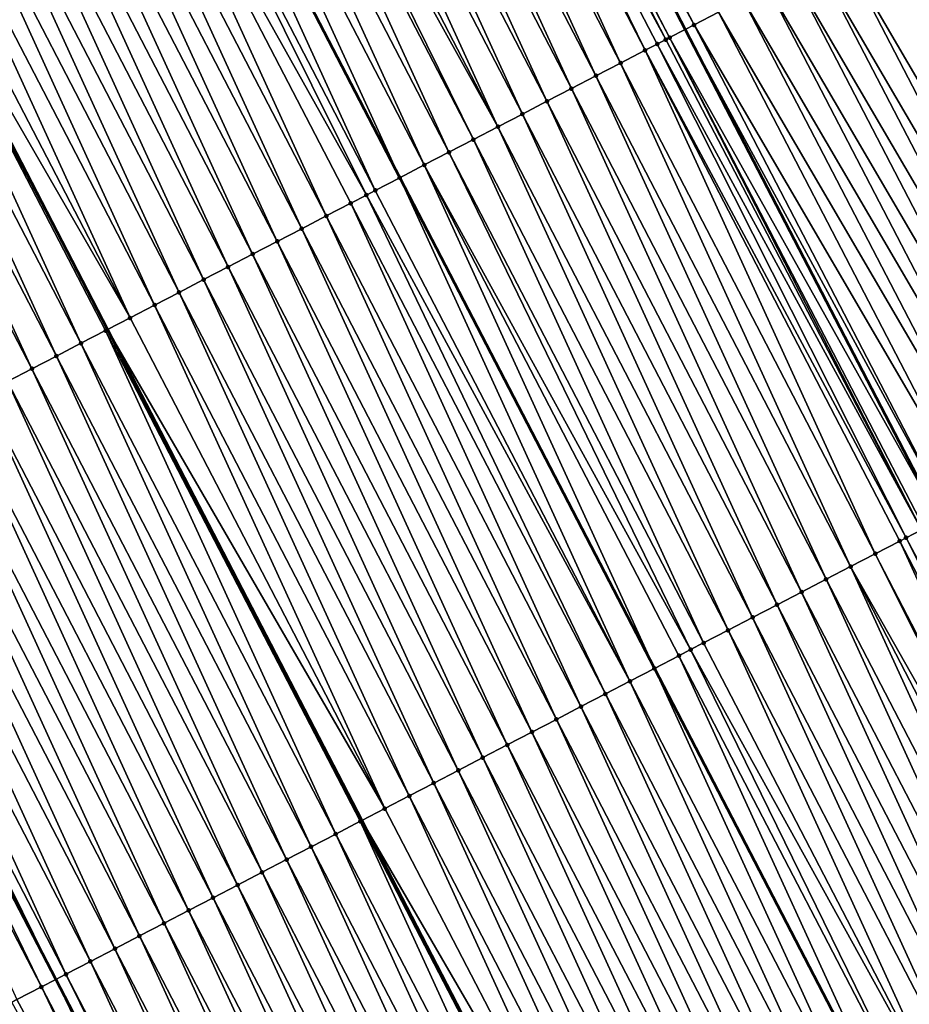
# Model space of a CAD drawing. Header units: feet. Extents: x 2007189 to 2022806, y 818621 to 837694.
# Tile 173 of 256: x 2012194 to 2012227, y 825257 to 825292. Entities that reach past the tile are written whole.
import ezdxf

# ---------------------------------------------------------------- set-up
doc = ezdxf.new("R2010")
doc.units = ezdxf.units.FT
doc.header["$MEASUREMENT"] = 0
for name, color, linetype, lineweight in [('EP_Travel Lane', 172, 'Continuous', 53), ('Road Shots', 141, 'Continuous', 100), ('Road X-Section', 40, 'Continuous', 13), ('STRIPING', 60, 'Continuous', 53)]:
    doc.layers.add(name, color=color, linetype=linetype, lineweight=lineweight)
doc.layers.add('I-77-MM17-21_SB-Surface-Border', color=7, linetype='Continuous')
doc.layers.add('I-77-MM17-21_SB-Surface-TIN', color=7, linetype='Continuous')

msp = doc.modelspace()

# ---------------------------------------------------------------- linework, layer by layer
at = {"layer": 'EP_Travel Lane'}
for points in [[(2012144.717475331, 825433.9908652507, 325.8341106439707), (2012153.948637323, 825416.2486762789, 325.81122153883), (2012163.174667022, 825398.4914137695, 325.7687857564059), (2012172.391940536, 825380.7417906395, 325.74865631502), (2012181.609078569, 825362.9924284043, 325.673893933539), (2012190.8262307, 825345.243039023, 325.6048285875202), (2012200.043365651, 825327.4936827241, 325.5288442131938), (2012209.260479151, 825309.7443677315, 325.4441876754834), (2012218.477528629, 825291.9951760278, 325.3337333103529), (2012227.694541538, 825274.2460547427, 325.2085426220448), (2012236.911523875, 825256.4969923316, 325.0710014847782), (2012246.128519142, 825238.7479050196, 324.9386872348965), (2012255.353109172, 825221.0193701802, 324.7356079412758), (2012264.589693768, 825203.2806514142, 324.5751162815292), (2012273.826087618, 825185.542298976, 324.3751777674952)], [(2012112.659031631, 825417.3107985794, 325.695020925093), (2012121.888690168, 825399.5678778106, 325.5895691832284), (2012131.108359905, 825381.8414221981, 325.46556005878), (2012140.336393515, 825364.0979099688, 325.3591503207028), (2012149.564379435, 825346.3544894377, 325.2335476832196), (2012158.792307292, 825328.6111805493, 325.084540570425), (2012168.020313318, 825310.8677213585, 324.9670004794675), (2012177.248308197, 825293.1242835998, 324.8450105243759), (2012186.476290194, 825275.3808706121, 324.7178063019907), (2012195.704263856, 825257.6374736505, 324.5872327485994), (2012204.932280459, 825239.8939941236, 324.473990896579), (2012214.160172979, 825222.1507531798, 324.3107576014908), (2012223.405906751, 825204.3912408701, 324.1559460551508), (2012232.643838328, 825186.6533588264, 323.9839653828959)]]:
    msp.add_polyline3d(points, dxfattribs=at)
at = {"layer": 'I-77-MM17-21_SB-Surface-Border', "color": 3, "linetype": 'Continuous', "lineweight": -3}
msp.add_polyline3d([(2012158.707998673, 825418.7251280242, 325.5907426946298), (2012167.935548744, 825400.9649492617, 325.5643436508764), (2012178.040188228, 825383.6763791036, 325.5030787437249), (2012186.369965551, 825365.4659280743, 325.4758044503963), (2012196.474467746, 825348.1776222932, 325.3591922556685), (2012206.579006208, 825330.8892466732, 325.2572150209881), (2012215.79608026, 825313.1399948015, 325.1587640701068), (2012224.12574696, 825294.9297567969, 325.0869067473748), (2012234.23009017, 825277.641757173, 324.906204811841), (2012242.559729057, 825259.4315727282, 324.8231090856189), (2012251.776709, 825241.6825020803, 324.6867344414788), (2012260.99748589, 825223.9612822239, 324.4923083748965), (2012270.234014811, 825206.2226768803, 324.3197628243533), (2012279.470422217, 825188.4843049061, 324.1220730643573)], dxfattribs=at)
at = {"layer": 'I-77-MM17-21_SB-Surface-TIN', "color": 128, "linetype": 'Continuous', "lineweight": -3}
for points in [[(2012208.69700543, 825309.4517514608, 325.4454965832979), (2012218.477528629, 825291.9951760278, 325.3337333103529), (2012209.260479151, 825309.7443677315, 325.4441876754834)], [(2012218.801518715, 825292.1634243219, 325.3333549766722), (2012209.584473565, 825309.9126205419, 325.4434350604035), (2012209.260479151, 825309.7443677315, 325.4441876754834)], [(2012218.801518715, 825292.1634243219, 325.3333549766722), (2012209.260479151, 825309.7443677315, 325.4441876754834), (2012218.477528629, 825291.9951760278, 325.3337333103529)], [(2012218.801518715, 825292.1634243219, 325.3333549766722), (2012219.688878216, 825292.6245026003, 325.2874927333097), (2012209.584473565, 825309.9126205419, 325.4434350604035)], [(2012217.777017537, 825291.6313992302, 325.334693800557), (2012208.604862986, 825309.4039018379, 325.4456014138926), (2012208.234233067, 825309.211446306, 325.4439132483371)], [(2012217.914048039, 825291.7025601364, 325.334391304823), (2012208.69700543, 825309.4517514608, 325.4454965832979), (2012208.604862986, 825309.4039018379, 325.4456014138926)], [(2012217.777017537, 825291.6313992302, 325.334693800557), (2012217.914048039, 825291.7025601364, 325.334391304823), (2012208.604862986, 825309.4039018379, 325.4456014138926)], [(2012217.914048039, 825291.7025601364, 325.334391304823), (2012218.477528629, 825291.9951760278, 325.3337333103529), (2012208.69700543, 825309.4517514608, 325.4454965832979)], [(2012217.02655737, 825291.2417344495, 325.3273669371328), (2012208.234233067, 825309.211446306, 325.4439132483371), (2012207.809516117, 825308.9909231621, 325.4390192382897)], [(2012217.02655737, 825291.2417344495, 325.3273669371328), (2012217.467497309, 825291.4706755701, 325.3333360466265), (2012208.234233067, 825309.211446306, 325.4439132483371)], [(2012217.467497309, 825291.4706755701, 325.3333360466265), (2012217.777017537, 825291.6313992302, 325.334693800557), (2012208.234233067, 825309.211446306, 325.4439132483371)], [(2012216.139045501, 825290.7809495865, 325.3117950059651), (2012207.809516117, 825308.9909231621, 325.4390192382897), (2012206.922003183, 825308.5301403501, 325.4230180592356)], [(2012216.139045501, 825290.7809495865, 325.3117950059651), (2012217.02655737, 825291.2417344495, 325.3273669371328), (2012207.809516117, 825308.9909231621, 325.4390192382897)], [(2012215.25152267, 825290.3201858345, 325.2918029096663), (2012206.922003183, 825308.5301403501, 325.4230180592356), (2012206.034489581, 825308.0693588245, 325.406747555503)], [(2012215.25152267, 825290.3201858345, 325.2918029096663), (2012216.139045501, 825290.7809495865, 325.3117950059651), (2012206.922003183, 825308.5301403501, 325.4230180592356)], [(2012214.364011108, 825289.8594003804, 325.2763547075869), (2012206.034489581, 825308.0693588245, 325.406747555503), (2012205.146976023, 825307.6085772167, 325.3904942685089)], [(2012214.364011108, 825289.8594003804, 325.2763547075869), (2012215.25152267, 825290.3201858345, 325.2918029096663), (2012206.034489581, 825308.0693588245, 325.406747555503)], [(2012213.47650062, 825289.3986128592, 325.2613393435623), (2012205.146976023, 825307.6085772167, 325.3904942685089), (2012204.259462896, 825307.1477947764, 325.374415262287)], [(2012213.47650062, 825289.3986128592, 325.2613393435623), (2012214.364011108, 825289.8594003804, 325.2763547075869), (2012205.146976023, 825307.6085772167, 325.3904942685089)], [(2012212.588983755, 825288.9378376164, 325.2437531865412), (2012204.259462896, 825307.1477947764, 325.374415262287), (2012203.371955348, 825306.6870015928, 325.3605856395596)], [(2012212.588983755, 825288.9378376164, 325.2437531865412), (2012213.47650062, 825289.3986128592, 325.2613393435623), (2012204.259462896, 825307.1477947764, 325.374415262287)], [(2012211.701467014, 825288.4770621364, 325.2262166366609), (2012203.371955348, 825306.6870015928, 325.3605856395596), (2012202.484440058, 825306.2262233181, 325.3436344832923)], [(2012211.701467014, 825288.4770621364, 325.2262166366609), (2012212.588983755, 825288.9378376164, 325.2437531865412), (2012203.371955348, 825306.6870015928, 325.3605856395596)], [(2012211.701467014, 825288.4770621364, 325.2262166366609), (2012202.484440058, 825306.2262233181, 325.3436344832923), (2012201.975154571, 825305.9618288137, 325.3313947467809)], [(2012210.813946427, 825288.0162940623, 325.2071295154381), (2012201.975154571, 825305.9618288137, 325.3313947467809), (2012201.596914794, 825305.76546425, 325.3226619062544)], [(2012211.701467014, 825288.4770621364, 325.2262166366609), (2012201.975154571, 825305.9618288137, 325.3313947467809), (2012210.813946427, 825288.0162940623, 325.2071295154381)], [(2012209.926430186, 825287.5555176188, 325.1897947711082), (2012201.596914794, 825305.76546425, 325.3226619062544), (2012200.709393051, 825305.3046984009, 325.3031091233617)], [(2012209.926430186, 825287.5555176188, 325.1897947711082), (2012210.813946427, 825288.0162940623, 325.2071295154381), (2012201.596914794, 825305.76546425, 325.3226619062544)], [(2012209.038911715, 825287.09474547, 325.1715607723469), (2012200.709393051, 825305.3046984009, 325.3031091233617), (2012199.821881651, 825304.843912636, 325.2877262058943)], [(2012209.038911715, 825287.09474547, 325.1715607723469), (2012209.926430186, 825287.5555176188, 325.1897947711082), (2012200.709393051, 825305.3046984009, 325.3031091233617)], [(2012199.821881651, 825304.843912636, 325.2877262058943), (2012198.934363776, 825304.3831366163, 325.2701817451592), (2012208.151393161, 825286.6339707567, 325.1537425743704)], [(2012209.038911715, 825287.09474547, 325.1715607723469), (2012199.821881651, 825304.843912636, 325.2877262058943), (2012208.151393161, 825286.6339707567, 325.1537425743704)], [(2012207.263880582, 825286.173189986, 325.1374349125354), (2012198.934363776, 825304.3831366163, 325.2701817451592), (2012198.046850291, 825303.9223575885, 325.2535093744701)], [(2012207.263880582, 825286.173189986, 325.1374349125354), (2012208.151393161, 825286.6339707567, 325.1537425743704), (2012198.934363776, 825304.3831366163, 325.2701817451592)], [(2012206.94156069, 825286.0058554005, 325.1301637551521), (2012198.046850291, 825303.9223575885, 325.2535093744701), (2012197.159321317, 825303.4616056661, 325.2310407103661)], [(2012206.94156069, 825286.0058554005, 325.1301637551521), (2012207.263880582, 825286.173189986, 325.1374349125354), (2012198.046850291, 825303.9223575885, 325.2535093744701)], [(2012205.488819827, 825285.2516915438, 325.091365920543), (2012197.159321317, 825303.4616056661, 325.2310407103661), (2012196.271790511, 825303.0008572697, 325.2078337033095)], [(2012205.488819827, 825285.2516915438, 325.091365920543), (2012206.376350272, 825285.7124406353, 325.1144275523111), (2012197.159321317, 825303.4616056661, 325.2310407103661)], [(2012206.376350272, 825285.7124406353, 325.1144275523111), (2012206.94156069, 825286.0058554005, 325.1301637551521), (2012197.159321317, 825303.4616056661, 325.2310407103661)], [(2012204.60129571, 825284.790930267, 325.0708555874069), (2012196.271790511, 825303.0008572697, 325.2078337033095), (2012195.384270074, 825302.5400889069, 325.1888072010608)], [(2012204.60129571, 825284.790930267, 325.0708555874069), (2012205.488819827, 825285.2516915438, 325.091365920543), (2012196.271790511, 825303.0008572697, 325.2078337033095)], [(2012203.71378077, 825284.3301513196, 325.0540450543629), (2012195.384270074, 825302.5400889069, 325.1888072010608), (2012194.496758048, 825302.0793043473, 325.1731719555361)], [(2012203.71378077, 825284.3301513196, 325.0540450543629), (2012204.60129571, 825284.790930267, 325.0708555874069), (2012195.384270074, 825302.5400889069, 325.1888072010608)], [(2012202.826276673, 825283.8693514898, 325.0416068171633), (2012194.496758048, 825302.0793043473, 325.1731719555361), (2012193.60925795, 825301.618496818, 325.1623459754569)], [(2012202.826276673, 825283.8693514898, 325.0416068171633), (2012203.71378077, 825284.3301513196, 325.0540450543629), (2012194.496758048, 825302.0793043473, 325.1731719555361)], [(2012201.938762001, 825283.4085720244, 325.0249047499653), (2012193.60925795, 825301.618496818, 325.1623459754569), (2012192.721750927, 825301.157702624, 325.1487279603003)], [(2012201.938762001, 825283.4085720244, 325.0249047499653), (2012202.826276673, 825283.8693514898, 325.0416068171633), (2012193.60925795, 825301.618496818, 325.1623459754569)], [(2012201.051247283, 825282.9477926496, 325.0081836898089), (2012192.721750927, 825301.157702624, 325.1487279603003), (2012191.834236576, 825300.6969225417, 325.132155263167)], [(2012201.051247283, 825282.9477926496, 325.0081836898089), (2012201.938762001, 825283.4085720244, 325.0249047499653), (2012192.721750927, 825301.157702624, 325.1487279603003)], [(2012200.163734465, 825282.4870096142, 324.9922291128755), (2012191.834236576, 825300.6969225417, 325.132155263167), (2012190.946721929, 825300.2361430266, 325.1154637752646)], [(2012200.163734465, 825282.4870096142, 324.9922291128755), (2012201.051247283, 825282.9477926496, 325.0081836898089), (2012191.834236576, 825300.6969225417, 325.132155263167)], [(2012199.276233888, 825282.0262030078, 324.9812097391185), (2012190.946721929, 825300.2361430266, 325.1154637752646), (2012190.059220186, 825299.7753386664, 325.1039742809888)], [(2012199.276233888, 825282.0262030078, 324.9812097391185), (2012200.163734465, 825282.4870096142, 324.9922291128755), (2012190.946721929, 825300.2361430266, 325.1154637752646)], [(2012198.388719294, 825281.5654233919, 324.9645391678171), (2012190.059220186, 825299.7753386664, 325.1039742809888), (2012189.171708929, 825299.314552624, 325.0886494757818)], [(2012198.388719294, 825281.5654233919, 324.9645391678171), (2012199.276233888, 825282.0262030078, 324.9812097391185), (2012190.059220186, 825299.7753386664, 325.1039742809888)], [(2012198.388719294, 825281.5654233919, 324.9645391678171), (2012189.171708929, 825299.314552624, 325.0886494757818), (2012188.380094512, 825298.9035919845, 325.0689082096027)], [(2012196.61367773, 825280.6438879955, 324.9262074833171), (2012188.284180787, 825298.8537990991, 325.06651631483), (2012187.396654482, 825298.393042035, 325.0451241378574)], [(2012188.284180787, 825298.8537990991, 325.06651631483), (2012197.577932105, 825281.1445008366, 324.945723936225), (2012188.380094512, 825298.9035919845, 325.0689082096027)], [(2012197.501194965, 825281.1046625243, 324.9439431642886), (2012197.577932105, 825281.1445008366, 324.945723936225), (2012188.284180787, 825298.8537990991, 325.06651631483)], [(2012196.61367773, 825280.6438879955, 324.9262074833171), (2012197.501194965, 825281.1046625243, 324.9439431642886), (2012188.284180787, 825298.8537990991, 325.06651631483)], [(2012198.388719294, 825281.5654233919, 324.9645391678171), (2012188.380094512, 825298.9035919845, 325.0689082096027), (2012197.577932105, 825281.1445008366, 324.945723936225)], [(2012195.726153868, 825280.1831262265, 324.9058001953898), (2012187.396654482, 825298.393042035, 325.0451241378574), (2012186.509129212, 825297.9322829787, 325.0241490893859)], [(2012195.726153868, 825280.1831262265, 324.9058001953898), (2012196.61367773, 825280.6438879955, 324.9262074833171), (2012187.396654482, 825298.393042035, 325.0451241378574)], [(2012194.83862747, 825279.7223693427, 324.8843701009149), (2012186.509129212, 825297.9322829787, 325.0241490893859), (2012185.621608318, 825297.4715154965, 325.0049381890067)], [(2012194.83862747, 825279.7223693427, 324.8843701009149), (2012195.726153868, 825280.1831262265, 324.9058001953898), (2012186.509129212, 825297.9322829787, 325.0241490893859)], [(2012193.951108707, 825279.2615977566, 324.8660182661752), (2012194.83862747, 825279.7223693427, 324.8843701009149), (2012185.621608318, 825297.4715154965, 325.0049381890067)], [(2012233.342722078, 825277.18069544, 324.9486021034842), (2012224.12574696, 825294.9297567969, 325.0869067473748), (2012223.238379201, 825294.4686944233, 325.1294389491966)], [(2012233.342722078, 825277.18069544, 324.9486021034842), (2012234.23009017, 825277.641757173, 324.906204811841), (2012224.12574696, 825294.9297567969, 325.0869067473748)], [(2012232.455359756, 825276.7196225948, 324.993326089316), (2012223.238379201, 825294.4686944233, 325.1294389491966), (2012222.351011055, 825294.0076327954, 325.1718150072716)], [(2012232.455359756, 825276.7196225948, 324.993326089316), (2012233.342722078, 825277.18069544, 324.9486021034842), (2012223.238379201, 825294.4686944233, 325.1294389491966)], [(2012231.567990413, 825276.2585632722, 325.0352186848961), (2012222.351011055, 825294.0076327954, 325.1718150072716), (2012221.463644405, 825293.5465682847, 325.2147946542)], [(2012231.567990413, 825276.2585632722, 325.0352186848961), (2012232.455359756, 825276.7196225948, 324.993326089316), (2012222.351011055, 825294.0076327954, 325.1718150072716)], [(2012230.680626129, 825275.7974942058, 325.0791514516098), (2012221.463644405, 825293.5465682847, 325.2147946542), (2012220.576275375, 825293.0855083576, 325.2568146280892)], [(2012230.680626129, 825275.7974942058, 325.0791514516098), (2012231.567990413, 825276.2585632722, 325.0352186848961), (2012221.463644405, 825293.5465682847, 325.2147946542)], [(2012229.79325921, 825275.3364302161, 325.1220212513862), (2012220.576275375, 825293.0855083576, 325.2568146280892), (2012219.688878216, 825292.6245026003, 325.2874927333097)], [(2012229.79325921, 825275.3364302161, 325.1220212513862), (2012230.680626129, 825275.7974942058, 325.0791514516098), (2012220.576275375, 825293.0855083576, 325.2568146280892)], [(2012228.905889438, 825274.8753717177, 325.1637412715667), (2012219.688878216, 825292.6245026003, 325.2874927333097), (2012218.801518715, 825292.1634243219, 325.3333549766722)], [(2012228.905889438, 825274.8753717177, 325.1637412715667), (2012229.79325921, 825275.3364302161, 325.1220212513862), (2012219.688878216, 825292.6245026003, 325.2874927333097)], [(2012217.914048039, 825291.7025601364, 325.334391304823), (2012227.694541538, 825274.2460547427, 325.2085426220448), (2012218.477528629, 825291.9951760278, 325.3337333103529)], [(2012228.018522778, 825274.4143072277, 325.2067158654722), (2012218.801518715, 825292.1634243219, 325.3333549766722), (2012218.477528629, 825291.9951760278, 325.3337333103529)], [(2012228.018522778, 825274.4143072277, 325.2067158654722), (2012218.477528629, 825291.9951760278, 325.3337333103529), (2012227.694541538, 825274.2460547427, 325.2085426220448)], [(2012228.018522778, 825274.4143072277, 325.2067158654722), (2012228.905889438, 825274.8753717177, 325.1637412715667), (2012218.801518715, 825292.1634243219, 325.3333549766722)], [(2012227.03401495, 825273.9030275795, 325.2118219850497), (2012217.777017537, 825291.6313992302, 325.334693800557), (2012217.467497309, 825291.4706755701, 325.3333360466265)], [(2012227.03401495, 825273.9030275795, 325.2118219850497), (2012217.914048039, 825291.7025601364, 325.334391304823), (2012217.777017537, 825291.6313992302, 325.334693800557)], [(2012227.131061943, 825273.9534240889, 325.211719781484), (2012227.694541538, 825274.2460547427, 325.2085426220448), (2012217.914048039, 825291.7025601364, 325.334391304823)], [(2012227.03401495, 825273.9030275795, 325.2118219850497), (2012227.131061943, 825273.9534240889, 325.211719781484), (2012217.914048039, 825291.7025601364, 325.334391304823)], [(2012225.35606642, 825273.0318000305, 325.1919502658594), (2012217.02655737, 825291.2417344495, 325.3273669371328), (2012216.139045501, 825290.7809495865, 325.3117950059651)], [(2012226.47692583, 825273.6137579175, 325.2079974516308), (2012217.467497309, 825291.4706755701, 325.3333360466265), (2012217.02655737, 825291.2417344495, 325.3273669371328)], [(2012225.35606642, 825273.0318000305, 325.1919502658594), (2012226.243573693, 825273.4925937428, 325.2056701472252), (2012217.02655737, 825291.2417344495, 325.3273669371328)], [(2012226.243573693, 825273.4925937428, 325.2056701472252), (2012226.47692583, 825273.6137579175, 325.2079974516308), (2012217.02655737, 825291.2417344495, 325.3273669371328)], [(2012226.47692583, 825273.6137579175, 325.2079974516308), (2012227.03401495, 825273.9030275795, 325.2118219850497), (2012217.467497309, 825291.4706755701, 325.3333360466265)], [(2012224.468553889, 825272.5710164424, 325.176110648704), (2012216.139045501, 825290.7809495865, 325.3117950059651), (2012215.25152267, 825290.3201858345, 325.2918029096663)], [(2012224.468553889, 825272.5710164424, 325.176110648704), (2012225.35606642, 825273.0318000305, 325.1919502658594), (2012216.139045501, 825290.7809495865, 325.3117950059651)], [(2012223.581047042, 825272.1102219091, 325.162562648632), (2012215.25152267, 825290.3201858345, 325.2918029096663), (2012214.364011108, 825289.8594003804, 325.2763547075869)], [(2012223.581047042, 825272.1102219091, 325.162562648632), (2012224.468553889, 825272.5710164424, 325.176110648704), (2012215.25152267, 825290.3201858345, 325.2918029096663)], [(2012222.693535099, 825271.64943719, 325.1469598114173), (2012214.364011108, 825289.8594003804, 325.2763547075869), (2012213.47650062, 825289.3986128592, 325.2613393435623)], [(2012222.693535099, 825271.64943719, 325.1469598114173), (2012223.581047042, 825272.1102219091, 325.162562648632), (2012214.364011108, 825289.8594003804, 325.2763547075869)], [(2012221.806014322, 825271.1886694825, 325.1277951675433), (2012213.47650062, 825289.3986128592, 325.2613393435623), (2012212.588983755, 825288.9378376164, 325.2437531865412)], [(2012221.806014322, 825271.1886694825, 325.1277951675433), (2012222.693535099, 825271.64943719, 325.1469598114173), (2012213.47650062, 825289.3986128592, 325.2613393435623)], [(2012220.918495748, 825270.7278975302, 325.1095192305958), (2012212.588983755, 825288.9378376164, 325.2437531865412), (2012211.701467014, 825288.4770621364, 325.2262166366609)], [(2012220.918495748, 825270.7278975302, 325.1095192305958), (2012221.806014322, 825271.1886694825, 325.1277951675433), (2012212.588983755, 825288.9378376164, 325.2437531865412)], [(2012220.030975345, 825270.2671291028, 325.090505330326), (2012211.701467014, 825288.4770621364, 325.2262166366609), (2012210.813946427, 825288.0162940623, 325.2071295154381)], [(2012220.030975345, 825270.2671291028, 325.090505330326), (2012220.918495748, 825270.7278975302, 325.1095192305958), (2012211.701467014, 825288.4770621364, 325.2262166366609)], [(2012219.143456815, 825269.8063570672, 325.0722468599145), (2012210.813946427, 825288.0162940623, 325.2071295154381), (2012209.926430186, 825287.5555176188, 325.1897947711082)], [(2012219.143456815, 825269.8063570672, 325.0722468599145), (2012220.030975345, 825270.2671291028, 325.090505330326), (2012210.813946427, 825288.0162940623, 325.2071295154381)], [(2012218.676774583, 825269.564069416, 325.0627683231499), (2012209.926430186, 825287.5555176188, 325.1897947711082), (2012209.038911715, 825287.09474547, 325.1715607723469)], [(2012218.676774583, 825269.564069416, 325.0627683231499), (2012219.143456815, 825269.8063570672, 325.0722468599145), (2012209.926430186, 825287.5555176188, 325.1897947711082)], [(2012209.038911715, 825287.09474547, 325.1715607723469), (2012208.151393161, 825286.6339707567, 325.1537425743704), (2012217.368421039, 825268.8848077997, 325.036696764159)], [(2012218.255939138, 825269.3455833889, 325.0543323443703), (2012209.038911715, 825287.09474547, 325.1715607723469), (2012217.368421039, 825268.8848077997, 325.036696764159)], [(2012218.255939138, 825269.3455833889, 325.0543323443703), (2012218.676774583, 825269.564069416, 325.0627683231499), (2012209.038911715, 825287.09474547, 325.1715607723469)], [(2012216.480906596, 825268.4240306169, 325.0196371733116), (2012208.151393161, 825286.6339707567, 325.1537425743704), (2012207.263880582, 825286.173189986, 325.1374349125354)], [(2012216.480906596, 825268.4240306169, 325.0196371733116), (2012217.368421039, 825268.8848077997, 325.036696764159), (2012208.151393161, 825286.6339707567, 325.1537425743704)], [(2012215.593376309, 825267.9632812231, 324.9966380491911), (2012206.94156069, 825286.0058554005, 325.1301637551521), (2012206.376350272, 825285.7124406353, 325.1144275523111)], [(2012216.480906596, 825268.4240306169, 325.0196371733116), (2012207.263880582, 825286.173189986, 325.1374349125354), (2012206.94156069, 825286.0058554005, 325.1301637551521)], [(2012215.593376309, 825267.9632812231, 324.9966380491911), (2012216.480906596, 825268.4240306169, 325.0196371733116), (2012206.94156069, 825286.0058554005, 325.1301637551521)], [(2012214.705845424, 825267.5025329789, 324.9733982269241), (2012206.376350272, 825285.7124406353, 325.1144275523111), (2012205.488819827, 825285.2516915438, 325.091365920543)], [(2012214.705845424, 825267.5025329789, 324.9733982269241), (2012215.593376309, 825267.9632812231, 324.9966380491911), (2012206.376350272, 825285.7124406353, 325.1144275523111)], [(2012213.818325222, 825267.0417641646, 324.9544653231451), (2012205.488819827, 825285.2516915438, 325.091365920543), (2012204.60129571, 825284.790930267, 325.0708555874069)], [(2012213.818325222, 825267.0417641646, 324.9544653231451), (2012214.705845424, 825267.5025329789, 324.9733982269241), (2012205.488819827, 825285.2516915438, 325.091365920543)], [(2012212.930817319, 825266.5809716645, 324.9404916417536), (2012204.60129571, 825284.790930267, 325.0708555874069), (2012203.71378077, 825284.3301513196, 325.0540450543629)], [(2012212.930817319, 825266.5809716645, 324.9404916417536), (2012213.818325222, 825267.0417641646, 324.9544653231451), (2012204.60129571, 825284.790930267, 325.0708555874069)], [(2012212.043306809, 825266.1201841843, 324.9254668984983), (2012203.71378077, 825284.3301513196, 325.0540450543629), (2012202.826276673, 825283.8693514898, 325.0416068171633)], [(2012212.043306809, 825266.1201841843, 324.9254668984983), (2012212.930817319, 825266.5809716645, 324.9404916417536), (2012203.71378077, 825284.3301513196, 325.0540450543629)], [(2012211.155790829, 825265.6594072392, 324.9082363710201), (2012202.826276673, 825283.8693514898, 325.0416068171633), (2012201.938762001, 825283.4085720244, 325.0249047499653)], [(2012212.043306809, 825266.1201841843, 324.9254668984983), (2012202.826276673, 825283.8693514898, 325.0416068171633), (2012211.155790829, 825265.6594072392, 324.9082363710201)], [(2012210.268277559, 825265.1986250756, 324.8920984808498), (2012201.938762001, 825283.4085720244, 325.0249047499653), (2012201.051247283, 825282.9477926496, 325.0081836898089)], [(2012210.268277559, 825265.1986250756, 324.8920984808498), (2012211.155790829, 825265.6594072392, 324.9082363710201), (2012201.938762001, 825283.4085720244, 325.0249047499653)], [(2012209.380769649, 825264.7378325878, 324.8781222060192), (2012201.051247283, 825282.9477926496, 325.0081836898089), (2012200.163734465, 825282.4870096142, 324.9922291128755)], [(2012209.380769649, 825264.7378325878, 324.8781222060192), (2012210.268277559, 825265.1986250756, 324.8920984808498), (2012201.051247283, 825282.9477926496, 325.0081836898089)], [(2012208.493268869, 825264.277026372, 324.8670202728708), (2012200.163734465, 825282.4870096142, 324.9922291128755), (2012199.276233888, 825282.0262030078, 324.9812097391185)], [(2012208.493268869, 825264.277026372, 324.8670202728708), (2012209.380769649, 825264.7378325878, 324.8781222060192), (2012200.163734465, 825282.4870096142, 324.9922291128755)], [(2012207.605756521, 825263.8162424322, 324.8512542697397), (2012199.276233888, 825282.0262030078, 324.9812097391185), (2012198.388719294, 825281.5654233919, 324.9645391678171)], [(2012207.605756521, 825263.8162424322, 324.8512542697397), (2012208.493268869, 825264.277026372, 324.8670202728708), (2012199.276233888, 825282.0262030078, 324.9812097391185)], [(2012207.605756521, 825263.8162424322, 324.8512542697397), (2012198.388719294, 825281.5654233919, 324.9645391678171), (2012197.577932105, 825281.1445008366, 324.945723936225)], [(2012205.830701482, 825262.8947329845, 324.8074880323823), (2012197.501194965, 825281.1046625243, 324.9439431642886), (2012196.61367773, 825280.6438879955, 324.9262074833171)], [(2012197.501194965, 825281.1046625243, 324.9439431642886), (2012206.775790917, 825263.3853687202, 324.8311070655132), (2012197.577932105, 825281.1445008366, 324.945723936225)], [(2012206.718229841, 825263.3554860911, 324.8297097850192), (2012206.775790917, 825263.3853687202, 324.8311070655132), (2012197.501194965, 825281.1046625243, 324.9439431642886)], [(2012205.830701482, 825262.8947329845, 324.8074880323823), (2012206.718229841, 825263.3554860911, 324.8297097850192), (2012197.501194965, 825281.1046625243, 324.9439431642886)], [(2012207.605756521, 825263.8162424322, 324.8512542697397), (2012197.577932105, 825281.1445008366, 324.945723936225), (2012206.775790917, 825263.3853687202, 324.8311070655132)], [(2012204.943174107, 825262.4339779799, 324.7856636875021), (2012196.61367773, 825280.6438879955, 324.9262074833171), (2012195.726153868, 825280.1831262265, 324.9058001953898)], [(2012204.943174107, 825262.4339779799, 324.7856636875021), (2012205.830701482, 825262.8947329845, 324.8074880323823), (2012196.61367773, 825280.6438879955, 324.9262074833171)], [(2012204.055650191, 825261.9732163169, 324.7652334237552), (2012195.726153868, 825280.1831262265, 324.9058001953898), (2012194.83862747, 825279.7223693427, 324.8843701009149)], [(2012204.055650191, 825261.9732163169, 324.7652334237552), (2012204.943174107, 825262.4339779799, 324.7856636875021), (2012195.726153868, 825280.1831262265, 324.9058001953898)], [(2012203.168130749, 825261.5124460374, 324.7466073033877), (2012194.83862747, 825279.7223693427, 324.8843701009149), (2012193.951108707, 825279.2615977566, 324.8660182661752)], [(2012203.168130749, 825261.5124460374, 324.7466073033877), (2012204.055650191, 825261.9732163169, 324.7652334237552), (2012194.83862747, 825279.7223693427, 324.8843701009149)], [(2012202.280612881, 825261.0516727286, 324.728615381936), (2012193.951108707, 825279.2615977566, 324.8660182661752), (2012193.063592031, 825278.8008221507, 324.8485081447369)], [(2012202.280612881, 825261.0516727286, 324.728615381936), (2012203.168130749, 825261.5124460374, 324.7466073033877), (2012193.951108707, 825279.2615977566, 324.8660182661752)], [(2012201.393096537, 825260.5908964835, 324.7112383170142), (2012193.063592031, 825278.8008221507, 324.8485081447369), (2012192.17607931, 825278.3400389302, 324.8325922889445)], [(2012201.393096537, 825260.5908964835, 324.7112383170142), (2012202.280612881, 825261.0516727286, 324.728615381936), (2012193.063592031, 825278.8008221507, 324.8485081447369)], [(2012200.505580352, 825260.1301199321, 324.6939253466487), (2012192.17607931, 825278.3400389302, 324.8325922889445), (2012191.288572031, 825277.8792452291, 324.8188708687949)], [(2012200.505580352, 825260.1301199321, 324.6939253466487), (2012201.393096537, 825260.5908964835, 324.7112383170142), (2012192.17607931, 825278.3400389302, 324.8325922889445)], [(2012199.618063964, 825259.6693437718, 324.6765305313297), (2012191.288572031, 825277.8792452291, 324.8188708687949), (2012190.401066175, 825277.418448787, 324.805723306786)], [(2012199.618063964, 825259.6693437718, 324.6765305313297), (2012200.505580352, 825260.1301199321, 324.6939253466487), (2012191.288572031, 825277.8792452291, 324.8188708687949)], [(2012198.730547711, 825259.2085673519, 324.6591900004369), (2012190.401066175, 825277.418448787, 324.805723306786), (2012189.513557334, 825276.9576580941, 324.7913719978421)], [(2012198.730547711, 825259.2085673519, 324.6591900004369), (2012199.618063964, 825259.6693437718, 324.6765305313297), (2012190.401066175, 825277.418448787, 324.805723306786)], [(2012197.843031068, 825258.7477916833, 324.6416922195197), (2012189.513557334, 825276.9576580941, 324.7913719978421), (2012188.626046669, 825276.4968709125, 324.7762855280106)], [(2012197.843031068, 825258.7477916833, 324.6416922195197), (2012198.730547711, 825259.2085673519, 324.6591900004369), (2012189.513557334, 825276.9576580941, 324.7913719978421)], [(2012196.955508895, 825258.2870266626, 324.6219650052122), (2012188.626046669, 825276.4968709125, 324.7762855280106), (2012187.738525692, 825276.0361035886, 324.7570412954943)], [(2012196.955508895, 825258.2870266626, 324.6219650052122), (2012197.843031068, 825258.7477916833, 324.6416922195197), (2012188.626046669, 825276.4968709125, 324.7762855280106)], [(2012196.067977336, 825257.8262797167, 324.5984533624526), (2012187.738525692, 825276.0361035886, 324.7570412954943), (2012186.850986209, 825275.5753719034, 324.730335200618)], [(2012196.067977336, 825257.8262797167, 324.5984533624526), (2012196.955508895, 825258.2870266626, 324.6219650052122), (2012187.738525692, 825276.0361035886, 324.7570412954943)], [(2012186.850986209, 825275.5753719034, 324.730335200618), (2012186.476290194, 825275.3808706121, 324.7178063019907), (2012195.704263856, 825257.6374736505, 324.5872327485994)], [(2012196.067977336, 825257.8262797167, 324.5984533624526), (2012186.850986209, 825275.5753719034, 324.730335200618), (2012195.704263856, 825257.6374736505, 324.5872327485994)], [(2012195.180436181, 825257.36555125, 324.571072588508), (2012186.476290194, 825275.3808706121, 324.7178063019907), (2012185.963439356, 825275.1146544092, 324.7006578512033)], [(2012195.180436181, 825257.36555125, 324.571072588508), (2012195.704263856, 825257.6374736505, 324.5872327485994), (2012186.476290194, 825275.3808706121, 324.7178063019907)], [(2012194.292892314, 825256.904828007, 324.5425981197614), (2012195.180436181, 825257.36555125, 324.571072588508), (2012185.963439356, 825275.1146544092, 324.7006578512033)], [(2012235.862764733, 825255.9523482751, 325.0759616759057), (2012227.03401495, 825273.9030275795, 325.2118219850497), (2012226.47692583, 825273.6137579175, 325.2079974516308)], [(2012234.573040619, 825255.2827404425, 325.0532493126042), (2012226.243573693, 825273.4925937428, 325.2056701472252), (2012225.35606642, 825273.0318000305, 325.1919502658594)], [(2012235.460557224, 825255.743516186, 325.0707304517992), (2012226.47692583, 825273.6137579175, 325.2079974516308), (2012226.243573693, 825273.4925937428, 325.2056701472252)], [(2012234.573040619, 825255.2827404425, 325.0532493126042), (2012235.460557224, 825255.743516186, 325.0707304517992), (2012226.243573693, 825273.4925937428, 325.2056701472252)], [(2012235.460557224, 825255.743516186, 325.0707304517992), (2012235.862764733, 825255.9523482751, 325.0759616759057), (2012226.47692583, 825273.6137579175, 325.2079974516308)], [(2012234.331253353, 825255.1572168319, 325.0474800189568), (2012225.35606642, 825273.0318000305, 325.1919502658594), (2012224.468553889, 825272.5710164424, 325.176110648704)], [(2012234.331253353, 825255.1572168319, 325.0474800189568), (2012234.573040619, 825255.2827404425, 325.0532493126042), (2012225.35606642, 825273.0318000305, 325.1919502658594)], [(2012232.797990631, 825254.361221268, 325.0115215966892), (2012224.468553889, 825272.5710164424, 325.176110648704), (2012223.581047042, 825272.1102219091, 325.162562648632)], [(2012232.797990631, 825254.361221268, 325.0115215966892), (2012233.685513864, 825254.8219842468, 325.0316753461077), (2012224.468553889, 825272.5710164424, 325.176110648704)], [(2012233.685513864, 825254.8219842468, 325.0316753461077), (2012234.331253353, 825255.1572168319, 325.0474800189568), (2012224.468553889, 825272.5710164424, 325.176110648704)], [(2012231.910478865, 825253.9004362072, 324.9959912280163), (2012223.581047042, 825272.1102219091, 325.162562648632), (2012222.693535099, 825271.64943719, 325.1469598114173)], [(2012231.910478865, 825253.9004362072, 324.9959912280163), (2012232.797990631, 825254.361221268, 325.0115215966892), (2012223.581047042, 825272.1102219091, 325.162562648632)], [(2012231.022971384, 825253.4396428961, 324.9821883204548), (2012222.693535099, 825271.64943719, 325.1469598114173), (2012221.806014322, 825271.1886694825, 325.1277951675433)], [(2012231.022971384, 825253.4396428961, 324.9821883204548), (2012231.910478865, 825253.9004362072, 324.9959912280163), (2012222.693535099, 825271.64943719, 325.1469598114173)], [(2012230.135450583, 825252.9788752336, 324.9630152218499), (2012221.806014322, 825271.1886694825, 325.1277951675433), (2012220.918495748, 825270.7278975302, 325.1095192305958)], [(2012230.135450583, 825252.9788752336, 324.9630152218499), (2012231.022971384, 825253.4396428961, 324.9821883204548), (2012221.806014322, 825271.1886694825, 325.1277951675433)], [(2012229.247926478, 825252.518113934, 324.9425098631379), (2012220.918495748, 825270.7278975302, 325.1095192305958), (2012220.030975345, 825270.2671291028, 325.090505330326)], [(2012229.247926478, 825252.518113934, 324.9425098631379), (2012230.135450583, 825252.9788752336, 324.9630152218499), (2012220.918495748, 825270.7278975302, 325.1095192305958)], [(2012228.360405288, 825252.0573470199, 324.9231800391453), (2012220.030975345, 825270.2671291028, 325.090505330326), (2012219.143456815, 825269.8063570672, 325.0722468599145)], [(2012228.360405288, 825252.0573470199, 324.9231800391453), (2012229.247926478, 825252.518113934, 324.9425098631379), (2012220.030975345, 825270.2671291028, 325.090505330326)], [(2012227.472891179, 825251.5965664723, 324.9067047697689), (2012218.676774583, 825269.564069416, 325.0627683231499), (2012218.255939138, 825269.3455833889, 325.0543323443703)], [(2012228.360405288, 825252.0573470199, 324.9231800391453), (2012219.143456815, 825269.8063570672, 325.0722468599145), (2012218.676774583, 825269.564069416, 325.0627683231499)], [(2012227.472891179, 825251.5965664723, 324.9067047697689), (2012228.360405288, 825252.0573470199, 324.9231800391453), (2012218.676774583, 825269.564069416, 325.0627683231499)], [(2012218.255939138, 825269.3455833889, 325.0543323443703), (2012217.368421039, 825268.8848077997, 325.036696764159), (2012226.585377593, 825251.1357821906, 324.8908901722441)], [(2012227.472891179, 825251.5965664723, 324.9067047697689), (2012218.255939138, 825269.3455833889, 325.0543323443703), (2012226.585377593, 825251.1357821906, 324.8908901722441)], [(2012225.697858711, 825250.6750135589, 324.8720411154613), (2012217.368421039, 825268.8848077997, 325.036696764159), (2012216.480906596, 825268.4240306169, 325.0196371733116)], [(2012225.697858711, 825250.6750135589, 324.8720411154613), (2012226.585377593, 825251.1357821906, 324.8908901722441), (2012217.368421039, 825268.8848077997, 325.036696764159)], [(2012224.810330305, 825250.2142605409, 324.849801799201), (2012216.480906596, 825268.4240306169, 325.0196371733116), (2012215.593376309, 825267.9632812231, 324.9966380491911)], [(2012224.810330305, 825250.2142605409, 324.849801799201), (2012225.697858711, 825250.6750135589, 324.8720411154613), (2012216.480906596, 825268.4240306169, 325.0196371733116)], [(2012223.922804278, 825249.753502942, 324.8285216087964), (2012215.593376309, 825267.9632812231, 324.9966380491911), (2012214.705845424, 825267.5025329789, 324.9733982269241)], [(2012223.922804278, 825249.753502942, 324.8285216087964), (2012224.810330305, 825250.2142605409, 324.849801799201), (2012215.593376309, 825267.9632812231, 324.9966380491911)], [(2012223.035286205, 825249.2927300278, 324.810448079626), (2012214.705845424, 825267.5025329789, 324.9733982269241), (2012213.818325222, 825267.0417641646, 324.9544653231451)], [(2012223.035286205, 825249.2927300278, 324.810448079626), (2012223.922804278, 825249.753502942, 324.8285216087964), (2012214.705845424, 825267.5025329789, 324.9733982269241)], [(2012222.147774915, 825248.8319440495, 324.7951098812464), (2012213.818325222, 825267.0417641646, 324.9544653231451), (2012212.930817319, 825266.5809716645, 324.9404916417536)], [(2012222.147774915, 825248.8319440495, 324.7951098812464), (2012223.035286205, 825249.2927300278, 324.810448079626), (2012213.818325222, 825267.0417641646, 324.9544653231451)], [(2012221.260265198, 825248.3711550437, 324.780405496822), (2012212.930817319, 825266.5809716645, 324.9404916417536), (2012212.043306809, 825266.1201841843, 324.9254668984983)], [(2012221.260265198, 825248.3711550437, 324.780405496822), (2012222.147774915, 825248.8319440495, 324.7951098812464), (2012212.930817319, 825266.5809716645, 324.9404916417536)], [(2012220.372751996, 825247.9103727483, 324.7642961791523), (2012212.043306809, 825266.1201841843, 324.9254668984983), (2012211.155790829, 825265.6594072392, 324.9082363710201)], [(2012220.372751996, 825247.9103727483, 324.7642961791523), (2012221.260265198, 825248.3711550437, 324.780405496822), (2012212.043306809, 825266.1201841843, 324.9254668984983)], [(2012219.485237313, 825247.4495933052, 324.7475896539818), (2012211.155790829, 825265.6594072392, 324.9082363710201), (2012210.268277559, 825265.1986250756, 324.8920984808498)], [(2012219.485237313, 825247.4495933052, 324.7475896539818), (2012220.372751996, 825247.9103727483, 324.7642961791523), (2012211.155790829, 825265.6594072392, 324.9082363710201)], [(2012218.597724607, 825246.9888100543, 324.7316803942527), (2012210.268277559, 825265.1986250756, 324.8920984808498), (2012209.380769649, 825264.7378325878, 324.8781222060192)], [(2012218.597724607, 825246.9888100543, 324.7316803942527), (2012219.485237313, 825247.4495933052, 324.7475896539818), (2012210.268277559, 825265.1986250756, 324.8920984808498)], [(2012217.710213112, 825246.5280244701, 324.7162596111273), (2012209.380769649, 825264.7378325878, 324.8781222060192), (2012208.493268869, 825264.277026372, 324.8670202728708)], [(2012217.710213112, 825246.5280244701, 324.7162596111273), (2012218.597724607, 825246.9888100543, 324.7316803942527), (2012209.380769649, 825264.7378325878, 324.8781222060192)], [(2012216.822700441, 825246.0672411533, 324.7003641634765), (2012208.493268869, 825264.277026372, 324.8670202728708), (2012207.605756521, 825263.8162424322, 324.8512542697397)], [(2012216.822700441, 825246.0672411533, 324.7003641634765), (2012217.710213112, 825246.5280244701, 324.7162596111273), (2012208.493268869, 825264.277026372, 324.8670202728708)], [(2012216.822700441, 825246.0672411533, 324.7003641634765), (2012207.605756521, 825263.8162424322, 324.8512542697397), (2012206.775790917, 825263.3853687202, 324.8311070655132)], [(2012215.047660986, 825245.1457016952, 324.6628832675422), (2012206.718229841, 825263.3554860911, 324.8297097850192), (2012205.830701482, 825262.8947329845, 324.8074880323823)], [(2012206.718229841, 825263.3554860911, 324.8297097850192), (2012215.973567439, 825245.6263954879, 324.6832595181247), (2012206.775790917, 825263.3853687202, 324.8311070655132)], [(2012215.935182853, 825245.6064673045, 324.682486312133), (2012215.973567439, 825245.6263954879, 324.6832595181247), (2012206.718229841, 825263.3554860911, 324.8297097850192)], [(2012215.047660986, 825245.1457016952, 324.6628832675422), (2012215.935182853, 825245.6064673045, 324.682486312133), (2012206.718229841, 825263.3554860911, 324.8297097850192)], [(2012216.822700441, 825246.0672411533, 324.7003641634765), (2012206.775790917, 825263.3853687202, 324.8311070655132), (2012215.973567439, 825245.6263954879, 324.6832595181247)], [(2012214.160139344, 825244.6849356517, 324.6433711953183), (2012205.830701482, 825262.8947329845, 324.8074880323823), (2012204.943174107, 825262.4339779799, 324.7856636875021)], [(2012214.160139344, 825244.6849356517, 324.6433711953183), (2012215.047660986, 825245.1457016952, 324.6628832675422), (2012205.830701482, 825262.8947329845, 324.8074880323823)], [(2012213.272621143, 825244.2241629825, 324.6252463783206), (2012204.943174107, 825262.4339779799, 324.7856636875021), (2012204.055650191, 825261.9732163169, 324.7652334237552)], [(2012213.272621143, 825244.2241629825, 324.6252463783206), (2012214.160139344, 825244.6849356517, 324.6433711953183), (2012204.943174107, 825262.4339779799, 324.7856636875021)], [(2012212.385107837, 825243.7633808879, 324.6090950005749), (2012204.055650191, 825261.9732163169, 324.7652334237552), (2012203.168130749, 825261.5124460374, 324.7466073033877)], [(2012212.385107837, 825243.7633808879, 324.6090950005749), (2012213.272621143, 825244.2241629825, 324.6252463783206), (2012204.055650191, 825261.9732163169, 324.7652334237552)], [(2012211.497596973, 825243.3025940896, 324.5939284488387), (2012203.168130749, 825261.5124460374, 324.7466073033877), (2012202.280612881, 825261.0516727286, 324.728615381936)], [(2012211.497596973, 825243.3025940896, 324.5939284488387), (2012212.385107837, 825243.7633808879, 324.6090950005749), (2012203.168130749, 825261.5124460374, 324.7466073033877)], [(2012210.610088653, 825242.8418023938, 324.5797873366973), (2012202.280612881, 825261.0516727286, 324.728615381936), (2012201.393096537, 825260.5908964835, 324.7112383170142)], [(2012211.497596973, 825243.3025940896, 324.5939284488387), (2012202.280612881, 825261.0516727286, 324.728615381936), (2012210.610088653, 825242.8418023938, 324.5797873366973)], [(2012209.722580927, 825242.3810095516, 324.5658862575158), (2012201.393096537, 825260.5908964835, 324.7112383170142), (2012200.505580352, 825260.1301199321, 324.6939253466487)], [(2012209.722580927, 825242.3810095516, 324.5658862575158), (2012210.610088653, 825242.8418023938, 324.5797873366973), (2012201.393096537, 825260.5908964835, 324.7112383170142)], [(2012208.835073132, 825241.9202168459, 324.5519566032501), (2012200.505580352, 825260.1301199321, 324.6939253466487), (2012199.618063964, 825259.6693437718, 324.6765305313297)], [(2012208.835073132, 825241.9202168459, 324.5519566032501), (2012209.722580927, 825242.3810095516, 324.5658862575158), (2012200.505580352, 825260.1301199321, 324.6939253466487)], [(2012207.94756207, 825241.459430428, 324.5367103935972), (2012199.618063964, 825259.6693437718, 324.6765305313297), (2012198.730547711, 825259.2085673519, 324.6591900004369)], [(2012207.94756207, 825241.459430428, 324.5367103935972), (2012208.835073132, 825241.9202168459, 324.5519566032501), (2012199.618063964, 825259.6693437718, 324.6765305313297)], [(2012207.060049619, 825240.9986466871, 324.520903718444), (2012198.730547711, 825259.2085673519, 324.6591900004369), (2012197.843031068, 825258.7477916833, 324.6416922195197)], [(2012207.060049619, 825240.9986466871, 324.520903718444), (2012207.94756207, 825241.459430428, 324.5367103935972), (2012198.730547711, 825259.2085673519, 324.6591900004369)], [(2012206.17253627, 825240.5378646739, 324.5047352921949), (2012197.843031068, 825258.7477916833, 324.6416922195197), (2012196.955508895, 825258.2870266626, 324.6219650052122)], [(2012206.17253627, 825240.5378646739, 324.5047352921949), (2012207.060049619, 825240.9986466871, 324.520903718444), (2012197.843031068, 825258.7477916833, 324.6416922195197)], [(2012205.285012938, 825240.077101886, 324.4845415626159), (2012196.955508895, 825258.2870266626, 324.6219650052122), (2012196.067977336, 825257.8262797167, 324.5984533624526)], [(2012205.285012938, 825240.077101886, 324.4845415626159), (2012206.17253627, 825240.5378646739, 324.5047352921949), (2012196.955508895, 825258.2870266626, 324.6219650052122)], [(2012196.067977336, 825257.8262797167, 324.5984533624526), (2012195.704263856, 825257.6374736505, 324.5872327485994), (2012204.932280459, 825239.8939941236, 324.473990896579)], [(2012205.285012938, 825240.077101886, 324.4845415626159), (2012196.067977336, 825257.8262797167, 324.5984533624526), (2012204.932280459, 825239.8939941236, 324.473990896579)], [(2012204.397473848, 825239.6163694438, 324.4579941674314), (2012195.704263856, 825257.6374736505, 324.5872327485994), (2012195.180436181, 825257.36555125, 324.571072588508)], [(2012204.397473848, 825239.6163694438, 324.4579941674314), (2012204.932280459, 825239.8939941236, 324.473990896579), (2012195.704263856, 825257.6374736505, 324.5872327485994)], [(2012194.292892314, 825256.904828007, 324.5425981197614), (2012203.786293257, 825239.2991087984, 324.4379475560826), (2012195.180436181, 825257.36555125, 324.571072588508)], [(2012204.397473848, 825239.6163694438, 324.4579941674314), (2012195.180436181, 825257.36555125, 324.571072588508), (2012203.786293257, 825239.2991087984, 324.4379475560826)], [(2012194.106321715, 825256.8079805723, 324.536414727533), (2012203.786293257, 825239.2991087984, 324.4379475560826), (2012194.292892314, 825256.904828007, 324.5425981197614)]]:
    msp.add_3dface(points, dxfattribs=at)
at = {"layer": 'Road Shots', "lineweight": 100}
for p in [(2012218.801518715, 825292.1634243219, 325.3333549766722), (2012217.777017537, 825291.6313992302, 325.334693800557), (2012217.914048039, 825291.7025601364, 325.334391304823), (2012217.02655737, 825291.2417344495, 325.3273669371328), (2012217.467497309, 825291.4706755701, 325.3333360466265), (2012216.139045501, 825290.7809495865, 325.3117950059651), (2012215.25152267, 825290.3201858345, 325.2918029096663), (2012214.364011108, 825289.8594003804, 325.2763547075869), (2012213.47650062, 825289.3986128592, 325.2613393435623), (2012212.588983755, 825288.9378376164, 325.2437531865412), (2012211.701467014, 825288.4770621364, 325.2262166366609), (2012210.813946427, 825288.0162940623, 325.2071295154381), (2012209.926430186, 825287.5555176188, 325.1897947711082), (2012209.038911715, 825287.09474547, 325.1715607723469), (2012208.151394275, 825286.6339713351, 325.1537425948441), (2012206.94156069, 825286.0058554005, 325.1301637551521), (2012207.263880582, 825286.173189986, 325.1374349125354), (2012206.376350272, 825285.7124406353, 325.1144275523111), (2012205.488819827, 825285.2516915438, 325.091365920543), (2012204.60129571, 825284.790930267, 325.0708555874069), (2012203.71378077, 825284.3301513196, 325.0540450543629), (2012202.826276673, 825283.8693514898, 325.0416068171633), (2012201.938762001, 825283.4085720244, 325.0249047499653), (2012201.051247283, 825282.9477926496, 325.0081836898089), (2012200.163734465, 825282.4870096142, 324.9922291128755), (2012199.276233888, 825282.0262030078, 324.9812097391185), (2012198.388719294, 825281.5654233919, 324.9645391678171), (2012197.501194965, 825281.1046625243, 324.9439431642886), (2012196.61367773, 825280.6438879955, 324.9262074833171), (2012195.726153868, 825280.1831262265, 324.9058001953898), (2012194.83862747, 825279.7223693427, 324.8843701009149), (2012226.243573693, 825273.4925937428, 325.2056701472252), (2012226.47692583, 825273.6137579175, 325.2079974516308), (2012225.35606642, 825273.0318000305, 325.1919502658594), (2012224.468553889, 825272.5710164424, 325.176110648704), (2012223.581047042, 825272.1102219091, 325.162562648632), (2012222.693535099, 825271.64943719, 325.1469598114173), (2012221.806014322, 825271.1886694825, 325.1277951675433), (2012220.918495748, 825270.7278975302, 325.1095192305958), (2012220.030975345, 825270.2671291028, 325.090505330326), (2012218.676774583, 825269.564069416, 325.0627683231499), (2012219.143456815, 825269.8063570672, 325.0722468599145), (2012218.255939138, 825269.3455833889, 325.0543323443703), (2012217.368422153, 825268.8848083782, 325.0366967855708), (2012216.480906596, 825268.4240306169, 325.0196371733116), (2012215.593376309, 825267.9632812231, 324.9966380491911), (2012214.705845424, 825267.5025329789, 324.9733982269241), (2012213.818325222, 825267.0417641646, 324.9544653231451), (2012212.930817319, 825266.5809716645, 324.9404916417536), (2012212.043306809, 825266.1201841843, 324.9254668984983), (2012211.155790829, 825265.6594072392, 324.9082363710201), (2012210.268277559, 825265.1986250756, 324.8920984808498), (2012209.380769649, 825264.7378325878, 324.8781222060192), (2012208.493268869, 825264.277026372, 324.8670202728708), (2012207.605756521, 825263.8162424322, 324.8512542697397), (2012206.718229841, 825263.3554860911, 324.8297097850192), (2012205.830701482, 825262.8947329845, 324.8074880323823), (2012204.943174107, 825262.4339779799, 324.7856636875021), (2012204.055650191, 825261.9732163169, 324.7652334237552), (2012203.168130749, 825261.5124460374, 324.7466073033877), (2012202.280612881, 825261.0516727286, 324.728615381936), (2012201.393096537, 825260.5908964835, 324.7112383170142), (2012200.505580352, 825260.1301199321, 324.6939253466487), (2012199.618063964, 825259.6693437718, 324.6765305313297), (2012198.730547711, 825259.2085673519, 324.6591900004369), (2012197.843031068, 825258.7477916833, 324.6416922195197), (2012196.955508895, 825258.2870266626, 324.6219650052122), (2012196.067977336, 825257.8262797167, 324.5984533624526), (2012195.180436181, 825257.36555125, 324.571072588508)]:
    msp.add_point(p, dxfattribs=at)
at = {"layer": 'Road X-Section', "extrusion": (-0.4608525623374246, 0.8874603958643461, 0.005381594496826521), "elevation": -194920.3297949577, "flags": 128}
msp.add_lwpolyline([(-2166139.869886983, 1374.088978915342), (-2166138.869886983, 1374.131511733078), (-2166137.869886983, 1374.173888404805), (-2166136.869886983, 1374.216868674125), (-2166135.869886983, 1374.25888925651), (-2166134.869886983, 1374.289567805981), (-2166133.869886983, 1374.33543071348), (-2166132.869886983, 1374.336467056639), (-2166132.715480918, 1374.336769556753), (-2166132.366719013, 1374.33541178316), (-2166131.869886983, 1374.329442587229), (-2166130.869886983, 1374.313870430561), (-2166129.869886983, 1374.293878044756), (-2166128.869886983, 1374.27842961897), (-2166127.869886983, 1374.263414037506), (-2166126.869886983, 1374.245827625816), (-2166125.869886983, 1374.228290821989), (-2166124.869886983, 1374.209203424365), (-2166123.869886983, 1374.191868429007), (-2166122.869886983, 1374.173634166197), (-2166121.869886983, 1374.155815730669), (-2166120.869886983, 1374.139507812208), (-2166120.506719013, 1374.132236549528), (-2166119.869886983, 1374.116500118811), (-2166118.869886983, 1374.093438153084), (-2166117.869886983, 1374.072927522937), (-2166116.869886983, 1374.056116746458), (-2166115.869886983, 1374.043678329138), (-2166114.869886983, 1374.026976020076), (-2166113.869886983, 1374.010254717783), (-2166112.869886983, 1373.994299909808), (-2166111.869886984, 1373.983280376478), (-2166110.869886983, 1373.966609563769), (-2166109.869886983, 1373.946013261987), (-2166108.869886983, 1373.928277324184), (-2166107.869886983, 1373.907869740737), (-2166106.869886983, 1373.88643933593), (-2166105.869886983, 1373.868087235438), (-2166104.869886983, 1373.850576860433), (-2166103.869886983, 1373.834660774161), (-2166102.869886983, 1373.820939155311), (-2166101.869886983, 1373.807791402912), (-2166100.869886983, 1373.793439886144), (-2166099.869886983, 1373.778353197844), (-2166098.869886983, 1373.759108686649), (-2166097.869886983, 1373.73240220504), (-2166096.869886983, 1373.702724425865), (-2166095.869886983, 1373.675997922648), (-2166094.869886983, 1373.650053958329), (-2166094.81586187, 1373.648680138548)], dxfattribs=at)
at = {"layer": 'Road X-Section', "extrusion": (-0.4608525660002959, 0.8874603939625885, 0.005381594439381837), "elevation": -194940.3387349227, "flags": 128}
msp.add_lwpolyline([(-2166140.869082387, 1374.015944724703), (-2166139.869082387, 1374.058342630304), (-2166138.869082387, 1374.103067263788), (-2166137.869082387, 1374.14496046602), (-2166136.869082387, 1374.188893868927), (-2166135.869082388, 1374.231764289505), (-2166134.869082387, 1374.273484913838), (-2166133.869082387, 1374.316460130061), (-2166132.869082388, 1374.321464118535), (-2166132.75973008, 1374.321566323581), (-2166132.132015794, 1374.317741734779), (-2166131.869082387, 1374.315414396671), (-2166130.869082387, 1374.301694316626), (-2166129.869082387, 1374.285854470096), (-2166128.869082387, 1374.272306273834), (-2166127.869082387, 1374.256703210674), (-2166126.869082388, 1374.237538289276), (-2166125.869082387, 1374.219262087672), (-2166124.869082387, 1374.200247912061), (-2166123.869082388, 1374.181989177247), (-2166123.34325389, 1374.172510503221), (-2166122.869082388, 1374.16407440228), (-2166121.869082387, 1374.146438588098), (-2166120.869082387, 1374.129378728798), (-2166119.869082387, 1374.106379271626), (-2166118.869082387, 1374.083139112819), (-2166117.869082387, 1374.064205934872), (-2166116.869082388, 1374.050232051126), (-2166115.869082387, 1374.035207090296), (-2166114.869082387, 1374.017976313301), (-2166113.869082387, 1374.001838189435), (-2166112.869082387, 1373.987861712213), (-2166111.869082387, 1373.976759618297), (-2166110.869082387, 1373.960993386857), (-2166109.869082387, 1373.939448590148), (-2166108.869082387, 1373.917226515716), (-2166107.869082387, 1373.895401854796), (-2166106.869082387, 1373.874971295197), (-2166105.869082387, 1373.856344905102), (-2166104.869082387, 1373.838352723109), (-2166103.869082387, 1373.820975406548), (-2166102.869082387, 1373.803662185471), (-2166101.869082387, 1373.786267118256), (-2166100.869082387, 1373.768926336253), (-2166099.869082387, 1373.751428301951), (-2166098.869082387, 1373.73170080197), (-2166097.869082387, 1373.708188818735), (-2166096.869082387, 1373.680807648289), (-2166095.869082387, 1373.652332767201), (-2166095.658872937, 1373.646149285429)], dxfattribs=at)
at = {"layer": 'Road X-Section', "extrusion": (-0.4608525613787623, 0.8874603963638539, 0.005381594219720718), "elevation": -194960.3274537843, "flags": 128}
msp.add_lwpolyline([(-2166139.870097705, 1374.040377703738), (-2166138.870097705, 1374.083149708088), (-2166137.870097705, 1374.12545008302), (-2166136.870097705, 1374.169438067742), (-2166135.870097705, 1374.211152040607), (-2166134.870097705, 1374.248293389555), (-2166133.870097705, 1374.285406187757), (-2166132.870097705, 1374.293261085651), (-2166132.573859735, 1374.29415740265), (-2166132.323288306, 1374.293233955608), (-2166131.870097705, 1374.288002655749), (-2166130.870097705, 1374.270521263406), (-2166130.597669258, 1374.264751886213), (-2166129.870097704, 1374.248946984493), (-2166128.870097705, 1374.228792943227), (-2166127.870097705, 1374.213262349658), (-2166126.870097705, 1374.199459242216), (-2166125.870097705, 1374.180285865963), (-2166124.870097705, 1374.159780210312), (-2166123.870097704, 1374.140450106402), (-2166122.870097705, 1374.123974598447), (-2166121.870097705, 1374.108159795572), (-2166120.870097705, 1374.089310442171), (-2166119.870097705, 1374.06707080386), (-2166118.870097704, 1374.045790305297), (-2166117.870097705, 1374.027716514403), (-2166116.870097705, 1374.012378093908), (-2166115.870097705, 1373.997673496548), (-2166114.870097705, 1373.981563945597), (-2166113.870097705, 1373.964857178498), (-2166112.870097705, 1373.948947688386), (-2166111.870097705, 1373.933526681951), (-2166110.870097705, 1373.917631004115), (-2166109.870097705, 1373.899752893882), (-2166108.870097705, 1373.880149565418), (-2166107.870097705, 1373.860637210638), (-2166106.870097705, 1373.842512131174), (-2166105.870097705, 1373.826360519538), (-2166104.870097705, 1373.811193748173), (-2166103.870097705, 1373.797052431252), (-2166102.870097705, 1373.783151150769), (-2166101.870097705, 1373.769221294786), (-2166100.870097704, 1373.753974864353), (-2166099.870097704, 1373.738167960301), (-2166098.870097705, 1373.721999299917), (-2166097.870097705, 1373.701805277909), (-2166096.870097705, 1373.67525749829), (-2166096.181478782, 1373.655210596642)], dxfattribs=at)
at = {"layer": 'STRIPING'}
for points in [[(2012134.395939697, 825428.6205362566, 325.814195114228), (2012143.627240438, 825410.8784233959, 325.7848932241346), (2012152.848861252, 825393.1296506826, 325.7090072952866), (2012162.066043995, 825375.3801895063, 325.6543996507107), (2012171.283123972, 825357.6309262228, 325.5583568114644), (2012180.500208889, 825339.8816534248, 325.464307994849), (2012189.717290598, 825322.1323868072, 325.3689662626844), (2012198.934363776, 825304.3831366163, 325.2701817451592), (2012208.151393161, 825286.6339707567, 325.1537425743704), (2012217.368421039, 825268.8848077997, 325.036696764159), (2012226.585377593, 825251.1357821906, 324.8908901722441), (2012235.802339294, 825233.3867466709, 324.7471604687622), (2012245.032499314, 825215.6474835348, 324.5597832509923), (2012254.269056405, 825197.9088240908, 324.3930464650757)], [(2012123.956629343, 825423.1889370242, 325.7804114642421), (2012133.187800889, 825405.4467727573, 325.725233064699), (2012142.390741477, 825387.6993664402, 325.618115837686), (2012151.588663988, 825369.9401113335, 325.5292453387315), (2012160.786523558, 825352.1809777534, 325.4149498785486), (2012169.984364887, 825334.4218793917, 325.2932752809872), (2012179.182239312, 825316.6627171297, 325.1849666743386), (2012188.380094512, 825298.9035919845, 325.0689082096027), (2012197.577932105, 825281.1445008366, 324.945723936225), (2012206.775790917, 825263.3853687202, 324.8311070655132), (2012215.973567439, 825245.6263954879, 324.6832595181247), (2012225.171307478, 825227.867492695, 324.520662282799), (2012234.401996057, 825210.1145924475, 324.3536701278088), (2012243.638575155, 825192.375897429, 324.1909065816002)]]:
    msp.add_polyline3d(points, dxfattribs=at)

doc.saveas('drawing.dxf')
